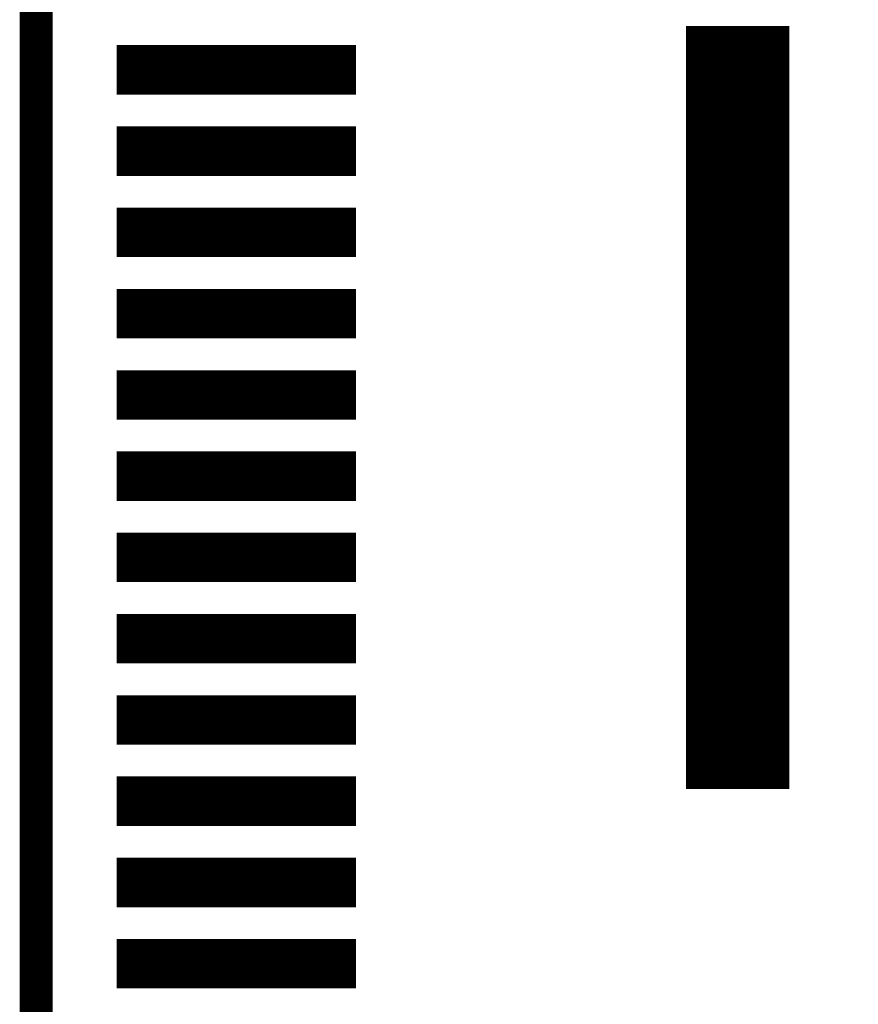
# Model space of a CAD drawing. Extents: x -28 to 78, y -35 to 66.
# Tile 29 of 31: x 48.08 to 53.24, y 42.5 to 48.56. Entities that reach past the tile are written whole.
import ezdxf

# ---------------------------------------------------------------- set-up
doc = ezdxf.new("R2010")
doc.units = 0
doc.layers.add('PG_SILKSCREEN_BOTTOM', color=5, linetype='CONTINUOUS')
doc.layers.add('PIN_BOTTOM', color=6, linetype='CONTINUOUS')

msp = doc.modelspace()

# ---------------------------------------------------------------- linework, layer by layer
at = {"layer": 'PG_SILKSCREEN_BOTTOM', "const_width": 0.2032}
msp.add_lwpolyline([(48.182017, 53.574), (48.182017, 12.426), (55.040017, 12.426), (56.818017, 14.204), (56.818017, 51.796), (55.040017, 53.574)], close=True, dxfattribs=at)
at = {"layer": 'PIN_BOTTOM', "const_width": 0.01}
for points in [[(52.187518, 43.8317), (52.187518, 48.520698), (52.812516, 48.520698), (52.812516, 43.8317)], [(48.682318, 48.107801), (48.682318, 48.402598), (50.145516, 48.402598), (50.145516, 48.107801)], [(48.682318, 47.607502), (48.682318, 47.902299), (50.145516, 47.902299), (50.145516, 47.607502)], [(48.682318, 47.107102), (48.682318, 47.401899), (50.145516, 47.401899), (50.145516, 47.107102)], [(48.682318, 46.606701), (48.682318, 46.901499), (50.145516, 46.901499), (50.145516, 46.606701)], [(48.682318, 46.106301), (48.682318, 46.401098), (50.145516, 46.401098), (50.145516, 46.106301)], [(48.682318, 45.605901), (48.682318, 45.900698), (50.145516, 45.900698), (50.145516, 45.605901)], [(48.682318, 45.105602), (48.682318, 45.400399), (50.145516, 45.400399), (50.145516, 45.105602)], [(48.682318, 44.605202), (48.682318, 44.899999), (50.145516, 44.899999), (50.145516, 44.605202)], [(48.682318, 44.104801), (48.682318, 44.399599), (50.145516, 44.399599), (50.145516, 44.104801)], [(48.682318, 43.604401), (48.682318, 43.899198), (50.145516, 43.899198), (50.145516, 43.604401)], [(48.682318, 43.104001), (48.682318, 43.398798), (50.145516, 43.398798), (50.145516, 43.104001)], [(48.682318, 42.603702), (48.682318, 42.898499), (50.145516, 42.898499), (50.145516, 42.603702)]]:
    msp.add_lwpolyline(points, close=True, dxfattribs=at)
for points in [[(52.187518, 48.519903), (52.812516, 48.519903)], [(52.187518, 48.509903), (52.812516, 48.509903)], [(52.187518, 48.499903), (52.812516, 48.499903)], [(52.187518, 48.489903), (52.812516, 48.489903)], [(52.187518, 48.479903), (52.812516, 48.479903)], [(52.187518, 48.469903), (52.812516, 48.469903)], [(52.187518, 48.459903), (52.812516, 48.459903)], [(52.187518, 48.449903), (52.812516, 48.449903)], [(48.682318, 48.399903), (50.145516, 48.399903)], [(48.682318, 48.389903), (50.145516, 48.389903)], [(52.187518, 48.439903), (52.812516, 48.439903)], [(52.187518, 48.429903), (52.812516, 48.429903)], [(52.187518, 48.419903), (52.812516, 48.419903)], [(52.187518, 48.409903), (52.812516, 48.409903)], [(52.187518, 48.399903), (52.812516, 48.399903)], [(52.187518, 48.389903), (52.812516, 48.389903)], [(48.682318, 48.379903), (50.145516, 48.379903)], [(48.682318, 48.369903), (50.145516, 48.369903)], [(48.682318, 48.359903), (50.145516, 48.359903)], [(48.682318, 48.349903), (50.145516, 48.349903)], [(48.682318, 48.339903), (50.145516, 48.339903)], [(48.682318, 48.329903), (50.145516, 48.329903)], [(52.187518, 48.379903), (52.812516, 48.379903)], [(52.187518, 48.369903), (52.812516, 48.369903)], [(52.187518, 48.359903), (52.812516, 48.359903)], [(52.187518, 48.349903), (52.812516, 48.349903)], [(52.187518, 48.339903), (52.812516, 48.339903)], [(52.187518, 48.329903), (52.812516, 48.329903)], [(48.682318, 48.319903), (50.145516, 48.319903)], [(48.682318, 48.309903), (50.145516, 48.309903)], [(48.682318, 48.299903), (50.145516, 48.299903)], [(48.682318, 48.289903), (50.145516, 48.289903)], [(48.682318, 48.279903), (50.145516, 48.279903)], [(48.682318, 48.269903), (50.145516, 48.269903)], [(52.187518, 48.319903), (52.812516, 48.319903)], [(52.187518, 48.309903), (52.812516, 48.309903)], [(52.187518, 48.299903), (52.812516, 48.299903)], [(52.187518, 48.289903), (52.812516, 48.289903)], [(52.187518, 48.279903), (52.812516, 48.279903)], [(52.187518, 48.269903), (52.812516, 48.269903)], [(48.682318, 48.259903), (50.145516, 48.259903)], [(48.682318, 48.249903), (50.145516, 48.249903)], [(48.682318, 48.239904), (50.145516, 48.239904)], [(48.682318, 48.229904), (50.145516, 48.229904)], [(48.682318, 48.219904), (50.145516, 48.219904)], [(48.682318, 48.209904), (50.145516, 48.209904)], [(52.187518, 48.259903), (52.812516, 48.259903)], [(52.187518, 48.249903), (52.812516, 48.249903)], [(52.187518, 48.239904), (52.812516, 48.239904)], [(52.187518, 48.229904), (52.812516, 48.229904)], [(52.187518, 48.219904), (52.812516, 48.219904)], [(52.187518, 48.209904), (52.812516, 48.209904)], [(48.682318, 48.199904), (50.145516, 48.199904)], [(48.682318, 48.189904), (50.145516, 48.189904)], [(48.682318, 48.179904), (50.145516, 48.179904)], [(48.682318, 48.169904), (50.145516, 48.169904)], [(48.682318, 48.159904), (50.145516, 48.159904)], [(48.682318, 48.149904), (50.145516, 48.149904)], [(48.682318, 48.139904), (50.145516, 48.139904)], [(52.187518, 48.199904), (52.812516, 48.199904)], [(52.187518, 48.189904), (52.812516, 48.189904)], [(52.187518, 48.179904), (52.812516, 48.179904)], [(52.187518, 48.169904), (52.812516, 48.169904)], [(52.187518, 48.159904), (52.812516, 48.159904)], [(52.187518, 48.149904), (52.812516, 48.149904)], [(52.187518, 48.139904), (52.812516, 48.139904)], [(48.682318, 48.129904), (50.145516, 48.129904)], [(48.682318, 48.119904), (50.145516, 48.119904)], [(48.682318, 48.109904), (50.145516, 48.109904)], [(52.187518, 48.129904), (52.812516, 48.129904)], [(52.187518, 48.119904), (52.812516, 48.119904)], [(52.187518, 48.109904), (52.812516, 48.109904)], [(52.187518, 48.099904), (52.812516, 48.099904)], [(52.187518, 48.089904), (52.812516, 48.089904)], [(52.187518, 48.079904), (52.812516, 48.079904)], [(52.187518, 48.069904), (52.812516, 48.069904)], [(52.187518, 48.059904), (52.812516, 48.059904)], [(52.187518, 48.049904), (52.812516, 48.049904)], [(52.187518, 48.039904), (52.812516, 48.039904)], [(52.187518, 48.029904), (52.812516, 48.029904)], [(52.187518, 48.019904), (52.812516, 48.019904)], [(52.187518, 48.009904), (52.812516, 48.009904)], [(52.187518, 47.999904), (52.812516, 47.999904)], [(52.187518, 47.989904), (52.812516, 47.989904)], [(52.187518, 47.979904), (52.812516, 47.979904)], [(52.187518, 47.969904), (52.812516, 47.969904)], [(52.187518, 47.959904), (52.812516, 47.959904)], [(48.682318, 47.899904), (50.145516, 47.899904)], [(52.187518, 47.949904), (52.812516, 47.949904)], [(52.187518, 47.939904), (52.812516, 47.939904)], [(52.187518, 47.929904), (52.812516, 47.929904)], [(52.187518, 47.919904), (52.812516, 47.919904)], [(52.187518, 47.909904), (52.812516, 47.909904)], [(52.187518, 47.899904), (52.812516, 47.899904)], [(48.682318, 47.889904), (50.145516, 47.889904)], [(48.682318, 47.879904), (50.145516, 47.879904)], [(48.682318, 47.869904), (50.145516, 47.869904)], [(48.682318, 47.859904), (50.145516, 47.859904)], [(48.682318, 47.849904), (50.145516, 47.849904)], [(48.682318, 47.839904), (50.145516, 47.839904)], [(52.187518, 47.889904), (52.812516, 47.889904)], [(52.187518, 47.879904), (52.812516, 47.879904)], [(52.187518, 47.869904), (52.812516, 47.869904)], [(52.187518, 47.859904), (52.812516, 47.859904)], [(52.187518, 47.849904), (52.812516, 47.849904)], [(52.187518, 47.839904), (52.812516, 47.839904)], [(48.682318, 47.829904), (50.145516, 47.829904)], [(48.682318, 47.819904), (50.145516, 47.819904)], [(48.682318, 47.809904), (50.145516, 47.809904)], [(48.682318, 47.799904), (50.145516, 47.799904)], [(48.682318, 47.789904), (50.145516, 47.789904)], [(48.682318, 47.779904), (50.145516, 47.779904)], [(52.187518, 47.829904), (52.812516, 47.829904)], [(52.187518, 47.819904), (52.812516, 47.819904)], [(52.187518, 47.809904), (52.812516, 47.809904)], [(52.187518, 47.799904), (52.812516, 47.799904)], [(52.187518, 47.789904), (52.812516, 47.789904)], [(52.187518, 47.779904), (52.812516, 47.779904)], [(48.682318, 47.769904), (50.145516, 47.769904)], [(48.682318, 47.759904), (50.145516, 47.759904)], [(48.682318, 47.749905), (50.145516, 47.749905)], [(48.682318, 47.739905), (50.145516, 47.739905)], [(48.682318, 47.729905), (50.145516, 47.729905)], [(48.682318, 47.719905), (50.145516, 47.719905)], [(52.187518, 47.769904), (52.812516, 47.769904)], [(52.187518, 47.759904), (52.812516, 47.759904)], [(52.187518, 47.749905), (52.812516, 47.749905)], [(52.187518, 47.739905), (52.812516, 47.739905)], [(52.187518, 47.729905), (52.812516, 47.729905)], [(52.187518, 47.719905), (52.812516, 47.719905)], [(48.682318, 47.709905), (50.145516, 47.709905)], [(48.682318, 47.699905), (50.145516, 47.699905)], [(48.682318, 47.689905), (50.145516, 47.689905)], [(48.682318, 47.679905), (50.145516, 47.679905)], [(48.682318, 47.669905), (50.145516, 47.669905)], [(48.682318, 47.659905), (50.145516, 47.659905)], [(52.187518, 47.709905), (52.812516, 47.709905)], [(52.187518, 47.699905), (52.812516, 47.699905)], [(52.187518, 47.689905), (52.812516, 47.689905)], [(52.187518, 47.679905), (52.812516, 47.679905)], [(52.187518, 47.669905), (52.812516, 47.669905)], [(52.187518, 47.659905), (52.812516, 47.659905)], [(48.682318, 47.649905), (50.145516, 47.649905)], [(48.682318, 47.639905), (50.145516, 47.639905)], [(48.682318, 47.629905), (50.145516, 47.629905)], [(48.682318, 47.619905), (50.145516, 47.619905)], [(48.682318, 47.609905), (50.145516, 47.609905)], [(52.187518, 47.649905), (52.812516, 47.649905)], [(52.187518, 47.639905), (52.812516, 47.639905)], [(52.187518, 47.629905), (52.812516, 47.629905)], [(52.187518, 47.619905), (52.812516, 47.619905)], [(52.187518, 47.609905), (52.812516, 47.609905)], [(52.187518, 47.599905), (52.812516, 47.599905)], [(52.187518, 47.589905), (52.812516, 47.589905)], [(52.187518, 47.579905), (52.812516, 47.579905)], [(52.187518, 47.569905), (52.812516, 47.569905)], [(52.187518, 47.559905), (52.812516, 47.559905)], [(52.187518, 47.549905), (52.812516, 47.549905)], [(52.187518, 47.539905), (52.812516, 47.539905)], [(52.187518, 47.529905), (52.812516, 47.529905)], [(52.187518, 47.519905), (52.812516, 47.519905)], [(52.187518, 47.509905), (52.812516, 47.509905)], [(52.187518, 47.499905), (52.812516, 47.499905)], [(52.187518, 47.489905), (52.812516, 47.489905)], [(52.187518, 47.479905), (52.812516, 47.479905)], [(52.187518, 47.469905), (52.812516, 47.469905)], [(52.187518, 47.459905), (52.812516, 47.459905)], [(52.187518, 47.449905), (52.812516, 47.449905)], [(52.187518, 47.439905), (52.812516, 47.439905)], [(52.187518, 47.429905), (52.812516, 47.429905)], [(52.187518, 47.419905), (52.812516, 47.419905)], [(48.682318, 47.399905), (50.145516, 47.399905)], [(48.682318, 47.389905), (50.145516, 47.389905)], [(48.682318, 47.379905), (50.145516, 47.379905)], [(48.682318, 47.369905), (50.145516, 47.369905)], [(48.682318, 47.359905), (50.145516, 47.359905)], [(52.187518, 47.409905), (52.812516, 47.409905)], [(52.187518, 47.399905), (52.812516, 47.399905)], [(52.187518, 47.389905), (52.812516, 47.389905)], [(52.187518, 47.379905), (52.812516, 47.379905)], [(52.187518, 47.369905), (52.812516, 47.369905)], [(52.187518, 47.359905), (52.812516, 47.359905)], [(48.682318, 47.349905), (50.145516, 47.349905)], [(48.682318, 47.339905), (50.145516, 47.339905)], [(48.682318, 47.329905), (50.145516, 47.329905)], [(48.682318, 47.319905), (50.145516, 47.319905)], [(48.682318, 47.309905), (50.145516, 47.309905)], [(48.682318, 47.299905), (50.145516, 47.299905)], [(52.187518, 47.349905), (52.812516, 47.349905)], [(52.187518, 47.339905), (52.812516, 47.339905)], [(52.187518, 47.329905), (52.812516, 47.329905)], [(52.187518, 47.319905), (52.812516, 47.319905)], [(52.187518, 47.309905), (52.812516, 47.309905)], [(52.187518, 47.299905), (52.812516, 47.299905)], [(48.682318, 47.289905), (50.145516, 47.289905)], [(48.682318, 47.279905), (50.145516, 47.279905)], [(48.682318, 47.269905), (50.145516, 47.269905)], [(48.682318, 47.259905), (50.145516, 47.259905)], [(48.682318, 47.249905), (50.145516, 47.249905)], [(48.682318, 47.239906), (50.145516, 47.239906)], [(52.187518, 47.289905), (52.812516, 47.289905)], [(52.187518, 47.279905), (52.812516, 47.279905)], [(52.187518, 47.269905), (52.812516, 47.269905)], [(52.187518, 47.259905), (52.812516, 47.259905)], [(52.187518, 47.249905), (52.812516, 47.249905)], [(52.187518, 47.239906), (52.812516, 47.239906)], [(48.682318, 47.229906), (50.145516, 47.229906)], [(48.682318, 47.219906), (50.145516, 47.219906)], [(48.682318, 47.209906), (50.145516, 47.209906)], [(48.682318, 47.199906), (50.145516, 47.199906)], [(48.682318, 47.189906), (50.145516, 47.189906)], [(48.682318, 47.179906), (50.145516, 47.179906)], [(48.682318, 47.169906), (50.145516, 47.169906)], [(52.187518, 47.229906), (52.812516, 47.229906)], [(52.187518, 47.219906), (52.812516, 47.219906)], [(52.187518, 47.209906), (52.812516, 47.209906)], [(52.187518, 47.199906), (52.812516, 47.199906)], [(52.187518, 47.189906), (52.812516, 47.189906)], [(52.187518, 47.179906), (52.812516, 47.179906)], [(52.187518, 47.169906), (52.812516, 47.169906)], [(48.682318, 47.159906), (50.145516, 47.159906)], [(48.682318, 47.149906), (50.145516, 47.149906)], [(48.682318, 47.139906), (50.145516, 47.139906)], [(48.682318, 47.129906), (50.145516, 47.129906)], [(48.682318, 47.119906), (50.145516, 47.119906)], [(48.682318, 47.109906), (50.145516, 47.109906)], [(52.187518, 47.159906), (52.812516, 47.159906)], [(52.187518, 47.149906), (52.812516, 47.149906)], [(52.187518, 47.139906), (52.812516, 47.139906)], [(52.187518, 47.129906), (52.812516, 47.129906)], [(52.187518, 47.119906), (52.812516, 47.119906)], [(52.187518, 47.109906), (52.812516, 47.109906)], [(52.187518, 47.099906), (52.812516, 47.099906)], [(52.187518, 47.089906), (52.812516, 47.089906)], [(52.187518, 47.079906), (52.812516, 47.079906)], [(52.187518, 47.069906), (52.812516, 47.069906)], [(52.187518, 47.059906), (52.812516, 47.059906)], [(52.187518, 47.049906), (52.812516, 47.049906)], [(52.187518, 47.039906), (52.812516, 47.039906)], [(52.187518, 47.029906), (52.812516, 47.029906)], [(52.187518, 47.019906), (52.812516, 47.019906)], [(52.187518, 47.009906), (52.812516, 47.009906)], [(52.187518, 46.999906), (52.812516, 46.999906)], [(52.187518, 46.989906), (52.812516, 46.989906)], [(52.187518, 46.979906), (52.812516, 46.979906)], [(52.187518, 46.969906), (52.812516, 46.969906)], [(52.187518, 46.959906), (52.812516, 46.959906)], [(52.187518, 46.949906), (52.812516, 46.949906)], [(52.187518, 46.939906), (52.812516, 46.939906)], [(52.187518, 46.929906), (52.812516, 46.929906)], [(48.682318, 46.899906), (50.145516, 46.899906)], [(48.682318, 46.889906), (50.145516, 46.889906)], [(48.682318, 46.879906), (50.145516, 46.879906)], [(48.682318, 46.869906), (50.145516, 46.869906)], [(52.187518, 46.919906), (52.812516, 46.919906)], [(52.187518, 46.909906), (52.812516, 46.909906)], [(52.187518, 46.899906), (52.812516, 46.899906)], [(52.187518, 46.889906), (52.812516, 46.889906)], [(52.187518, 46.879906), (52.812516, 46.879906)], [(52.187518, 46.869906), (52.812516, 46.869906)], [(48.682318, 46.859906), (50.145516, 46.859906)], [(48.682318, 46.849906), (50.145516, 46.849906)], [(48.682318, 46.839906), (50.145516, 46.839906)], [(48.682318, 46.829906), (50.145516, 46.829906)], [(48.682318, 46.819906), (50.145516, 46.819906)], [(48.682318, 46.809906), (50.145516, 46.809906)], [(52.187518, 46.859906), (52.812516, 46.859906)], [(52.187518, 46.849906), (52.812516, 46.849906)], [(52.187518, 46.839906), (52.812516, 46.839906)], [(52.187518, 46.829906), (52.812516, 46.829906)], [(52.187518, 46.819906), (52.812516, 46.819906)], [(52.187518, 46.809906), (52.812516, 46.809906)], [(48.682318, 46.799906), (50.145516, 46.799906)], [(48.682318, 46.789906), (50.145516, 46.789906)], [(48.682318, 46.779906), (50.145516, 46.779906)], [(48.682318, 46.769906), (50.145516, 46.769906)], [(48.682318, 46.759906), (50.145516, 46.759906)], [(48.682318, 46.749906), (50.145516, 46.749906)], [(52.187518, 46.799906), (52.812516, 46.799906)], [(52.187518, 46.789906), (52.812516, 46.789906)], [(52.187518, 46.779906), (52.812516, 46.779906)], [(52.187518, 46.769906), (52.812516, 46.769906)], [(52.187518, 46.759906), (52.812516, 46.759906)], [(52.187518, 46.749906), (52.812516, 46.749906)], [(48.682318, 46.739907), (50.145516, 46.739907)], [(48.682318, 46.729907), (50.145516, 46.729907)], [(48.682318, 46.719907), (50.145516, 46.719907)], [(48.682318, 46.709907), (50.145516, 46.709907)], [(48.682318, 46.699907), (50.145516, 46.699907)], [(48.682318, 46.689907), (50.145516, 46.689907)], [(52.187518, 46.739907), (52.812516, 46.739907)], [(52.187518, 46.729907), (52.812516, 46.729907)], [(52.187518, 46.719907), (52.812516, 46.719907)], [(52.187518, 46.709907), (52.812516, 46.709907)], [(52.187518, 46.699907), (52.812516, 46.699907)], [(52.187518, 46.689907), (52.812516, 46.689907)], [(48.682318, 46.679907), (50.145516, 46.679907)], [(48.682318, 46.669907), (50.145516, 46.669907)], [(48.682318, 46.659907), (50.145516, 46.659907)], [(48.682318, 46.649907), (50.145516, 46.649907)], [(48.682318, 46.639907), (50.145516, 46.639907)], [(48.682318, 46.629907), (50.145516, 46.629907)], [(52.187518, 46.679907), (52.812516, 46.679907)], [(52.187518, 46.669907), (52.812516, 46.669907)], [(52.187518, 46.659907), (52.812516, 46.659907)], [(52.187518, 46.649907), (52.812516, 46.649907)], [(52.187518, 46.639907), (52.812516, 46.639907)], [(52.187518, 46.629907), (52.812516, 46.629907)], [(48.682318, 46.619907), (50.145516, 46.619907)], [(48.682318, 46.609907), (50.145516, 46.609907)], [(52.187518, 46.619907), (52.812516, 46.619907)], [(52.187518, 46.609907), (52.812516, 46.609907)], [(52.187518, 46.599907), (52.812516, 46.599907)], [(52.187518, 46.589907), (52.812516, 46.589907)], [(52.187518, 46.579907), (52.812516, 46.579907)], [(52.187518, 46.569907), (52.812516, 46.569907)], [(52.187518, 46.559907), (52.812516, 46.559907)], [(52.187518, 46.549907), (52.812516, 46.549907)], [(52.187518, 46.539907), (52.812516, 46.539907)], [(52.187518, 46.529907), (52.812516, 46.529907)], [(52.187518, 46.519907), (52.812516, 46.519907)], [(52.187518, 46.509907), (52.812516, 46.509907)], [(52.187518, 46.499907), (52.812516, 46.499907)], [(52.187518, 46.489907), (52.812516, 46.489907)], [(52.187518, 46.479907), (52.812516, 46.479907)], [(52.187518, 46.469907), (52.812516, 46.469907)], [(52.187518, 46.459907), (52.812516, 46.459907)], [(52.187518, 46.449907), (52.812516, 46.449907)], [(48.682318, 46.399907), (50.145516, 46.399907)], [(48.682318, 46.389907), (50.145516, 46.389907)], [(52.187518, 46.439907), (52.812516, 46.439907)], [(52.187518, 46.429907), (52.812516, 46.429907)], [(52.187518, 46.419907), (52.812516, 46.419907)], [(52.187518, 46.409907), (52.812516, 46.409907)], [(52.187518, 46.399907), (52.812516, 46.399907)], [(52.187518, 46.389907), (52.812516, 46.389907)], [(48.682318, 46.379907), (50.145516, 46.379907)], [(48.682318, 46.369907), (50.145516, 46.369907)], [(48.682318, 46.359907), (50.145516, 46.359907)], [(48.682318, 46.349907), (50.145516, 46.349907)], [(48.682318, 46.339907), (50.145516, 46.339907)], [(48.682318, 46.329907), (50.145516, 46.329907)], [(52.187518, 46.379907), (52.812516, 46.379907)], [(52.187518, 46.369907), (52.812516, 46.369907)], [(52.187518, 46.359907), (52.812516, 46.359907)], [(52.187518, 46.349907), (52.812516, 46.349907)], [(52.187518, 46.339907), (52.812516, 46.339907)], [(52.187518, 46.329907), (52.812516, 46.329907)], [(48.682318, 46.319907), (50.145516, 46.319907)], [(48.682318, 46.309907), (50.145516, 46.309907)], [(48.682318, 46.299907), (50.145516, 46.299907)], [(48.682318, 46.289907), (50.145516, 46.289907)], [(48.682318, 46.279907), (50.145516, 46.279907)], [(48.682318, 46.269907), (50.145516, 46.269907)], [(48.682318, 46.259907), (50.145516, 46.259907)], [(52.187518, 46.319907), (52.812516, 46.319907)], [(52.187518, 46.309907), (52.812516, 46.309907)], [(52.187518, 46.299907), (52.812516, 46.299907)], [(52.187518, 46.289907), (52.812516, 46.289907)], [(52.187518, 46.279907), (52.812516, 46.279907)], [(52.187518, 46.269907), (52.812516, 46.269907)], [(52.187518, 46.259907), (52.812516, 46.259907)], [(48.682318, 46.249907), (50.145516, 46.249907)], [(48.682318, 46.239908), (50.145516, 46.239908)], [(48.682318, 46.229908), (50.145516, 46.229908)], [(48.682318, 46.219908), (50.145516, 46.219908)], [(48.682318, 46.209908), (50.145516, 46.209908)], [(48.682318, 46.199908), (50.145516, 46.199908)], [(52.187518, 46.249907), (52.812516, 46.249907)], [(52.187518, 46.239908), (52.812516, 46.239908)], [(52.187518, 46.229908), (52.812516, 46.229908)], [(52.187518, 46.219908), (52.812516, 46.219908)], [(52.187518, 46.209908), (52.812516, 46.209908)], [(52.187518, 46.199908), (52.812516, 46.199908)], [(48.682318, 46.189908), (50.145516, 46.189908)], [(48.682318, 46.179908), (50.145516, 46.179908)], [(48.682318, 46.169908), (50.145516, 46.169908)], [(48.682318, 46.159908), (50.145516, 46.159908)], [(48.682318, 46.149908), (50.145516, 46.149908)], [(48.682318, 46.139908), (50.145516, 46.139908)], [(52.187518, 46.189908), (52.812516, 46.189908)], [(52.187518, 46.179908), (52.812516, 46.179908)], [(52.187518, 46.169908), (52.812516, 46.169908)], [(52.187518, 46.159908), (52.812516, 46.159908)], [(52.187518, 46.149908), (52.812516, 46.149908)], [(52.187518, 46.139908), (52.812516, 46.139908)], [(48.682318, 46.129908), (50.145516, 46.129908)], [(48.682318, 46.119908), (50.145516, 46.119908)], [(48.682318, 46.109908), (50.145516, 46.109908)], [(52.187518, 46.129908), (52.812516, 46.129908)], [(52.187518, 46.119908), (52.812516, 46.119908)], [(52.187518, 46.109908), (52.812516, 46.109908)], [(52.187518, 46.099908), (52.812516, 46.099908)], [(52.187518, 46.089908), (52.812516, 46.089908)], [(52.187518, 46.079908), (52.812516, 46.079908)], [(52.187518, 46.069908), (52.812516, 46.069908)], [(52.187518, 46.059908), (52.812516, 46.059908)], [(52.187518, 46.049908), (52.812516, 46.049908)], [(52.187518, 46.039908), (52.812516, 46.039908)], [(52.187518, 46.029908), (52.812516, 46.029908)], [(52.187518, 46.019908), (52.812516, 46.019908)], [(52.187518, 46.009908), (52.812516, 46.009908)], [(52.187518, 45.999908), (52.812516, 45.999908)], [(52.187518, 45.989908), (52.812516, 45.989908)], [(52.187518, 45.979908), (52.812516, 45.979908)], [(52.187518, 45.969908), (52.812516, 45.969908)], [(52.187518, 45.959908), (52.812516, 45.959908)], [(48.682318, 45.899908), (50.145516, 45.899908)], [(52.187518, 45.949908), (52.812516, 45.949908)], [(52.187518, 45.939908), (52.812516, 45.939908)], [(52.187518, 45.929908), (52.812516, 45.929908)], [(52.187518, 45.919908), (52.812516, 45.919908)], [(52.187518, 45.909908), (52.812516, 45.909908)], [(52.187518, 45.899908), (52.812516, 45.899908)], [(48.682318, 45.889908), (50.145516, 45.889908)], [(48.682318, 45.879908), (50.145516, 45.879908)], [(48.682318, 45.869908), (50.145516, 45.869908)], [(48.682318, 45.859908), (50.145516, 45.859908)], [(48.682318, 45.849908), (50.145516, 45.849908)], [(48.682318, 45.839908), (50.145516, 45.839908)], [(52.187518, 45.889908), (52.812516, 45.889908)], [(52.187518, 45.879908), (52.812516, 45.879908)], [(52.187518, 45.869908), (52.812516, 45.869908)], [(52.187518, 45.859908), (52.812516, 45.859908)], [(52.187518, 45.849908), (52.812516, 45.849908)], [(52.187518, 45.839908), (52.812516, 45.839908)], [(48.682318, 45.829908), (50.145516, 45.829908)], [(48.682318, 45.819908), (50.145516, 45.819908)], [(48.682318, 45.809908), (50.145516, 45.809908)], [(48.682318, 45.799908), (50.145516, 45.799908)], [(48.682318, 45.789908), (50.145516, 45.789908)], [(48.682318, 45.779908), (50.145516, 45.779908)], [(52.187518, 45.829908), (52.812516, 45.829908)], [(52.187518, 45.819908), (52.812516, 45.819908)], [(52.187518, 45.809908), (52.812516, 45.809908)], [(52.187518, 45.799908), (52.812516, 45.799908)], [(52.187518, 45.789908), (52.812516, 45.789908)], [(52.187518, 45.779908), (52.812516, 45.779908)], [(48.682318, 45.769908), (50.145516, 45.769908)], [(48.682318, 45.759908), (50.145516, 45.759908)], [(48.682318, 45.749908), (50.145516, 45.749908)], [(48.682318, 45.739909), (50.145516, 45.739909)], [(48.682318, 45.729909), (50.145516, 45.729909)], [(48.682318, 45.719909), (50.145516, 45.719909)], [(52.187518, 45.769908), (52.812516, 45.769908)], [(52.187518, 45.759908), (52.812516, 45.759908)], [(52.187518, 45.749908), (52.812516, 45.749908)], [(52.187518, 45.739909), (52.812516, 45.739909)], [(52.187518, 45.729909), (52.812516, 45.729909)], [(52.187518, 45.719909), (52.812516, 45.719909)], [(48.682318, 45.709909), (50.145516, 45.709909)], [(48.682318, 45.699909), (50.145516, 45.699909)], [(48.682318, 45.689909), (50.145516, 45.689909)], [(48.682318, 45.679909), (50.145516, 45.679909)], [(48.682318, 45.669909), (50.145516, 45.669909)], [(48.682318, 45.659909), (50.145516, 45.659909)], [(52.187518, 45.709909), (52.812516, 45.709909)], [(52.187518, 45.699909), (52.812516, 45.699909)], [(52.187518, 45.689909), (52.812516, 45.689909)], [(52.187518, 45.679909), (52.812516, 45.679909)], [(52.187518, 45.669909), (52.812516, 45.669909)], [(52.187518, 45.659909), (52.812516, 45.659909)], [(48.682318, 45.649909), (50.145516, 45.649909)], [(48.682318, 45.639909), (50.145516, 45.639909)], [(48.682318, 45.629909), (50.145516, 45.629909)], [(48.682318, 45.619909), (50.145516, 45.619909)], [(48.682318, 45.609909), (50.145516, 45.609909)], [(52.187518, 45.649909), (52.812516, 45.649909)], [(52.187518, 45.639909), (52.812516, 45.639909)], [(52.187518, 45.629909), (52.812516, 45.629909)], [(52.187518, 45.619909), (52.812516, 45.619909)], [(52.187518, 45.609909), (52.812516, 45.609909)], [(52.187518, 45.599909), (52.812516, 45.599909)], [(52.187518, 45.589909), (52.812516, 45.589909)], [(52.187518, 45.579909), (52.812516, 45.579909)], [(52.187518, 45.569909), (52.812516, 45.569909)], [(52.187518, 45.559909), (52.812516, 45.559909)], [(52.187518, 45.549909), (52.812516, 45.549909)], [(52.187518, 45.539909), (52.812516, 45.539909)], [(52.187518, 45.529909), (52.812516, 45.529909)], [(52.187518, 45.519909), (52.812516, 45.519909)], [(52.187518, 45.509909), (52.812516, 45.509909)], [(52.187518, 45.499909), (52.812516, 45.499909)], [(52.187518, 45.489909), (52.812516, 45.489909)], [(52.187518, 45.479909), (52.812516, 45.479909)], [(52.187518, 45.469909), (52.812516, 45.469909)], [(52.187518, 45.459909), (52.812516, 45.459909)], [(52.187518, 45.449909), (52.812516, 45.449909)], [(52.187518, 45.439909), (52.812516, 45.439909)], [(52.187518, 45.429909), (52.812516, 45.429909)], [(52.187518, 45.419909), (52.812516, 45.419909)], [(48.682318, 45.399909), (50.145516, 45.399909)], [(48.682318, 45.389909), (50.145516, 45.389909)], [(48.682318, 45.379909), (50.145516, 45.379909)], [(48.682318, 45.369909), (50.145516, 45.369909)], [(48.682318, 45.359909), (50.145516, 45.359909)], [(52.187518, 45.409909), (52.812516, 45.409909)], [(52.187518, 45.399909), (52.812516, 45.399909)], [(52.187518, 45.389909), (52.812516, 45.389909)], [(52.187518, 45.379909), (52.812516, 45.379909)], [(52.187518, 45.369909), (52.812516, 45.369909)], [(52.187518, 45.359909), (52.812516, 45.359909)], [(48.682318, 45.349909), (50.145516, 45.349909)], [(48.682318, 45.339909), (50.145516, 45.339909)], [(48.682318, 45.329909), (50.145516, 45.329909)], [(48.682318, 45.319909), (50.145516, 45.319909)], [(48.682318, 45.309909), (50.145516, 45.309909)], [(48.682318, 45.299909), (50.145516, 45.299909)], [(48.682318, 45.289909), (50.145516, 45.289909)], [(52.187518, 45.349909), (52.812516, 45.349909)], [(52.187518, 45.339909), (52.812516, 45.339909)], [(52.187518, 45.329909), (52.812516, 45.329909)], [(52.187518, 45.319909), (52.812516, 45.319909)], [(52.187518, 45.309909), (52.812516, 45.309909)], [(52.187518, 45.299909), (52.812516, 45.299909)], [(52.187518, 45.289909), (52.812516, 45.289909)], [(48.682318, 45.279909), (50.145516, 45.279909)], [(48.682318, 45.269909), (50.145516, 45.269909)], [(48.682318, 45.259909), (50.145516, 45.259909)], [(48.682318, 45.24991), (50.145516, 45.24991)], [(48.682318, 45.23991), (50.145516, 45.23991)], [(48.682318, 45.22991), (50.145516, 45.22991)], [(52.187518, 45.279909), (52.812516, 45.279909)], [(52.187518, 45.269909), (52.812516, 45.269909)], [(52.187518, 45.259909), (52.812516, 45.259909)], [(52.187518, 45.24991), (52.812516, 45.24991)], [(52.187518, 45.23991), (52.812516, 45.23991)], [(52.187518, 45.22991), (52.812516, 45.22991)], [(48.682318, 45.21991), (50.145516, 45.21991)], [(48.682318, 45.20991), (50.145516, 45.20991)], [(48.682318, 45.19991), (50.145516, 45.19991)], [(48.682318, 45.18991), (50.145516, 45.18991)], [(48.682318, 45.17991), (50.145516, 45.17991)], [(48.682318, 45.16991), (50.145516, 45.16991)], [(52.187518, 45.21991), (52.812516, 45.21991)], [(52.187518, 45.20991), (52.812516, 45.20991)], [(52.187518, 45.19991), (52.812516, 45.19991)], [(52.187518, 45.18991), (52.812516, 45.18991)], [(52.187518, 45.17991), (52.812516, 45.17991)], [(52.187518, 45.16991), (52.812516, 45.16991)], [(48.682318, 45.15991), (50.145516, 45.15991)], [(48.682318, 45.14991), (50.145516, 45.14991)], [(48.682318, 45.13991), (50.145516, 45.13991)], [(48.682318, 45.12991), (50.145516, 45.12991)], [(48.682318, 45.11991), (50.145516, 45.11991)], [(48.682318, 45.10991), (50.145516, 45.10991)], [(52.187518, 45.15991), (52.812516, 45.15991)], [(52.187518, 45.14991), (52.812516, 45.14991)], [(52.187518, 45.13991), (52.812516, 45.13991)], [(52.187518, 45.12991), (52.812516, 45.12991)], [(52.187518, 45.11991), (52.812516, 45.11991)], [(52.187518, 45.10991), (52.812516, 45.10991)], [(52.187518, 45.09991), (52.812516, 45.09991)], [(52.187518, 45.08991), (52.812516, 45.08991)], [(52.187518, 45.07991), (52.812516, 45.07991)], [(52.187518, 45.06991), (52.812516, 45.06991)], [(52.187518, 45.05991), (52.812516, 45.05991)], [(52.187518, 45.04991), (52.812516, 45.04991)], [(52.187518, 45.03991), (52.812516, 45.03991)], [(52.187518, 45.02991), (52.812516, 45.02991)], [(52.187518, 45.01991), (52.812516, 45.01991)], [(52.187518, 45.00991), (52.812516, 45.00991)], [(52.187518, 44.99991), (52.812516, 44.99991)], [(52.187518, 44.98991), (52.812516, 44.98991)], [(52.187518, 44.97991), (52.812516, 44.97991)], [(52.187518, 44.96991), (52.812516, 44.96991)], [(52.187518, 44.95991), (52.812516, 44.95991)], [(52.187518, 44.94991), (52.812516, 44.94991)], [(52.187518, 44.93991), (52.812516, 44.93991)], [(52.187518, 44.92991), (52.812516, 44.92991)], [(48.682318, 44.89991), (50.145516, 44.89991)], [(48.682318, 44.88991), (50.145516, 44.88991)], [(48.682318, 44.87991), (50.145516, 44.87991)], [(48.682318, 44.86991), (50.145516, 44.86991)], [(52.187518, 44.91991), (52.812516, 44.91991)], [(52.187518, 44.90991), (52.812516, 44.90991)], [(52.187518, 44.89991), (52.812516, 44.89991)], [(52.187518, 44.88991), (52.812516, 44.88991)], [(52.187518, 44.87991), (52.812516, 44.87991)], [(52.187518, 44.86991), (52.812516, 44.86991)], [(48.682318, 44.85991), (50.145516, 44.85991)], [(48.682318, 44.84991), (50.145516, 44.84991)], [(48.682318, 44.83991), (50.145516, 44.83991)], [(48.682318, 44.82991), (50.145516, 44.82991)], [(48.682318, 44.81991), (50.145516, 44.81991)], [(48.682318, 44.80991), (50.145516, 44.80991)], [(52.187518, 44.85991), (52.812516, 44.85991)], [(52.187518, 44.84991), (52.812516, 44.84991)], [(52.187518, 44.83991), (52.812516, 44.83991)], [(52.187518, 44.82991), (52.812516, 44.82991)], [(52.187518, 44.81991), (52.812516, 44.81991)], [(52.187518, 44.80991), (52.812516, 44.80991)], [(48.682318, 44.79991), (50.145516, 44.79991)], [(48.682318, 44.78991), (50.145516, 44.78991)], [(48.682318, 44.77991), (50.145516, 44.77991)], [(48.682318, 44.76991), (50.145516, 44.76991)], [(48.682318, 44.75991), (50.145516, 44.75991)], [(48.682318, 44.74991), (50.145516, 44.74991)], [(52.187518, 44.79991), (52.812516, 44.79991)], [(52.187518, 44.78991), (52.812516, 44.78991)], [(52.187518, 44.77991), (52.812516, 44.77991)], [(52.187518, 44.76991), (52.812516, 44.76991)], [(52.187518, 44.75991), (52.812516, 44.75991)], [(52.187518, 44.74991), (52.812516, 44.74991)], [(48.682318, 44.739911), (50.145516, 44.739911)], [(48.682318, 44.729911), (50.145516, 44.729911)], [(48.682318, 44.719911), (50.145516, 44.719911)], [(48.682318, 44.709911), (50.145516, 44.709911)], [(48.682318, 44.699911), (50.145516, 44.699911)], [(48.682318, 44.689911), (50.145516, 44.689911)], [(52.187518, 44.739911), (52.812516, 44.739911)], [(52.187518, 44.729911), (52.812516, 44.729911)], [(52.187518, 44.719911), (52.812516, 44.719911)], [(52.187518, 44.709911), (52.812516, 44.709911)], [(52.187518, 44.699911), (52.812516, 44.699911)], [(52.187518, 44.689911), (52.812516, 44.689911)], [(48.682318, 44.679911), (50.145516, 44.679911)], [(48.682318, 44.669911), (50.145516, 44.669911)], [(48.682318, 44.659911), (50.145516, 44.659911)], [(48.682318, 44.649911), (50.145516, 44.649911)], [(48.682318, 44.639911), (50.145516, 44.639911)], [(48.682318, 44.629911), (50.145516, 44.629911)], [(52.187518, 44.679911), (52.812516, 44.679911)], [(52.187518, 44.669911), (52.812516, 44.669911)], [(52.187518, 44.659911), (52.812516, 44.659911)], [(52.187518, 44.649911), (52.812516, 44.649911)], [(52.187518, 44.639911), (52.812516, 44.639911)], [(52.187518, 44.629911), (52.812516, 44.629911)], [(48.682318, 44.619911), (50.145516, 44.619911)], [(48.682318, 44.609911), (50.145516, 44.609911)], [(52.187518, 44.619911), (52.812516, 44.619911)], [(52.187518, 44.609911), (52.812516, 44.609911)], [(52.187518, 44.599911), (52.812516, 44.599911)], [(52.187518, 44.589911), (52.812516, 44.589911)], [(52.187518, 44.579911), (52.812516, 44.579911)], [(52.187518, 44.569911), (52.812516, 44.569911)], [(52.187518, 44.559911), (52.812516, 44.559911)], [(52.187518, 44.549911), (52.812516, 44.549911)], [(52.187518, 44.539911), (52.812516, 44.539911)], [(52.187518, 44.529911), (52.812516, 44.529911)], [(52.187518, 44.519911), (52.812516, 44.519911)], [(52.187518, 44.509911), (52.812516, 44.509911)], [(52.187518, 44.499911), (52.812516, 44.499911)], [(52.187518, 44.489911), (52.812516, 44.489911)], [(52.187518, 44.479911), (52.812516, 44.479911)], [(52.187518, 44.469911), (52.812516, 44.469911)], [(52.187518, 44.459911), (52.812516, 44.459911)], [(52.187518, 44.449911), (52.812516, 44.449911)], [(48.682318, 44.389911), (50.145516, 44.389911)], [(52.187518, 44.439911), (52.812516, 44.439911)], [(52.187518, 44.429911), (52.812516, 44.429911)], [(52.187518, 44.419911), (52.812516, 44.419911)], [(52.187518, 44.409911), (52.812516, 44.409911)], [(52.187518, 44.399911), (52.812516, 44.399911)], [(52.187518, 44.389911), (52.812516, 44.389911)], [(48.682318, 44.379911), (50.145516, 44.379911)], [(48.682318, 44.369911), (50.145516, 44.369911)], [(48.682318, 44.359911), (50.145516, 44.359911)], [(48.682318, 44.349911), (50.145516, 44.349911)], [(48.682318, 44.339911), (50.145516, 44.339911)], [(48.682318, 44.329911), (50.145516, 44.329911)], [(48.682318, 44.319911), (50.145516, 44.319911)], [(52.187518, 44.379911), (52.812516, 44.379911)], [(52.187518, 44.369911), (52.812516, 44.369911)], [(52.187518, 44.359911), (52.812516, 44.359911)], [(52.187518, 44.349911), (52.812516, 44.349911)], [(52.187518, 44.339911), (52.812516, 44.339911)], [(52.187518, 44.329911), (52.812516, 44.329911)], [(52.187518, 44.319911), (52.812516, 44.319911)], [(48.682318, 44.309911), (50.145516, 44.309911)], [(48.682318, 44.299911), (50.145516, 44.299911)], [(48.682318, 44.289911), (50.145516, 44.289911)], [(48.682318, 44.279911), (50.145516, 44.279911)], [(48.682318, 44.269911), (50.145516, 44.269911)], [(48.682318, 44.259911), (50.145516, 44.259911)], [(52.187518, 44.309911), (52.812516, 44.309911)], [(52.187518, 44.299911), (52.812516, 44.299911)], [(52.187518, 44.289911), (52.812516, 44.289911)], [(52.187518, 44.279911), (52.812516, 44.279911)], [(52.187518, 44.269911), (52.812516, 44.269911)], [(52.187518, 44.259911), (52.812516, 44.259911)], [(48.682318, 44.249911), (50.145516, 44.249911)], [(48.682318, 44.239912), (50.145516, 44.239912)], [(48.682318, 44.229912), (50.145516, 44.229912)], [(48.682318, 44.219912), (50.145516, 44.219912)], [(48.682318, 44.209912), (50.145516, 44.209912)], [(48.682318, 44.199912), (50.145516, 44.199912)], [(52.187518, 44.249911), (52.812516, 44.249911)], [(52.187518, 44.239912), (52.812516, 44.239912)], [(52.187518, 44.229912), (52.812516, 44.229912)], [(52.187518, 44.219912), (52.812516, 44.219912)], [(52.187518, 44.209912), (52.812516, 44.209912)], [(52.187518, 44.199912), (52.812516, 44.199912)], [(48.682318, 44.189912), (50.145516, 44.189912)], [(48.682318, 44.179912), (50.145516, 44.179912)], [(48.682318, 44.169912), (50.145516, 44.169912)], [(48.682318, 44.159912), (50.145516, 44.159912)], [(48.682318, 44.149912), (50.145516, 44.149912)], [(48.682318, 44.139912), (50.145516, 44.139912)], [(52.187518, 44.189912), (52.812516, 44.189912)], [(52.187518, 44.179912), (52.812516, 44.179912)], [(52.187518, 44.169912), (52.812516, 44.169912)], [(52.187518, 44.159912), (52.812516, 44.159912)], [(52.187518, 44.149912), (52.812516, 44.149912)], [(52.187518, 44.139912), (52.812516, 44.139912)], [(48.682318, 44.129912), (50.145516, 44.129912)], [(48.682318, 44.119912), (50.145516, 44.119912)], [(48.682318, 44.109912), (50.145516, 44.109912)], [(52.187518, 44.129912), (52.812516, 44.129912)], [(52.187518, 44.119912), (52.812516, 44.119912)], [(52.187518, 44.109912), (52.812516, 44.109912)], [(52.187518, 44.099912), (52.812516, 44.099912)], [(52.187518, 44.089912), (52.812516, 44.089912)], [(52.187518, 44.079912), (52.812516, 44.079912)], [(52.187518, 44.069912), (52.812516, 44.069912)], [(52.187518, 44.059912), (52.812516, 44.059912)], [(52.187518, 44.049912), (52.812516, 44.049912)], [(52.187518, 44.039912), (52.812516, 44.039912)], [(52.187518, 44.029912), (52.812516, 44.029912)], [(52.187518, 44.019912), (52.812516, 44.019912)], [(52.187518, 44.009912), (52.812516, 44.009912)], [(52.187518, 43.999912), (52.812516, 43.999912)], [(52.187518, 43.989912), (52.812516, 43.989912)], [(52.187518, 43.979912), (52.812516, 43.979912)], [(52.187518, 43.969912), (52.812516, 43.969912)], [(52.187518, 43.959912), (52.812516, 43.959912)], [(52.187518, 43.949912), (52.812516, 43.949912)], [(52.187518, 43.939912), (52.812516, 43.939912)], [(52.187518, 43.929912), (52.812516, 43.929912)], [(52.187518, 43.919912), (52.812516, 43.919912)], [(52.187518, 43.909912), (52.812516, 43.909912)], [(52.187518, 43.899912), (52.812516, 43.899912)], [(48.682318, 43.889912), (50.145516, 43.889912)], [(48.682318, 43.879912), (50.145516, 43.879912)], [(48.682318, 43.869912), (50.145516, 43.869912)], [(48.682318, 43.859912), (50.145516, 43.859912)], [(48.682318, 43.849912), (50.145516, 43.849912)], [(48.682318, 43.839912), (50.145516, 43.839912)], [(52.187518, 43.889912), (52.812516, 43.889912)], [(52.187518, 43.879912), (52.812516, 43.879912)], [(52.187518, 43.869912), (52.812516, 43.869912)], [(52.187518, 43.859912), (52.812516, 43.859912)], [(52.187518, 43.849912), (52.812516, 43.849912)], [(52.187518, 43.839912), (52.812516, 43.839912)], [(48.682318, 43.829912), (50.145516, 43.829912)], [(48.682318, 43.819912), (50.145516, 43.819912)], [(48.682318, 43.809912), (50.145516, 43.809912)], [(48.682318, 43.799912), (50.145516, 43.799912)], [(48.682318, 43.789912), (50.145516, 43.789912)], [(48.682318, 43.779912), (50.145516, 43.779912)], [(48.682318, 43.769912), (50.145516, 43.769912)], [(48.682318, 43.759912), (50.145516, 43.759912)], [(48.682318, 43.749913), (50.145516, 43.749913)], [(48.682318, 43.739913), (50.145516, 43.739913)], [(48.682318, 43.729913), (50.145516, 43.729913)], [(48.682318, 43.719913), (50.145516, 43.719913)], [(48.682318, 43.709913), (50.145516, 43.709913)], [(48.682318, 43.699913), (50.145516, 43.699913)], [(48.682318, 43.689913), (50.145516, 43.689913)], [(48.682318, 43.679913), (50.145516, 43.679913)], [(48.682318, 43.669913), (50.145516, 43.669913)], [(48.682318, 43.659913), (50.145516, 43.659913)], [(48.682318, 43.649913), (50.145516, 43.649913)], [(48.682318, 43.639913), (50.145516, 43.639913)], [(48.682318, 43.629913), (50.145516, 43.629913)], [(48.682318, 43.619913), (50.145516, 43.619913)], [(48.682318, 43.609913), (50.145516, 43.609913)], [(48.682318, 43.389913), (50.145516, 43.389913)], [(48.682318, 43.379913), (50.145516, 43.379913)], [(48.682318, 43.369913), (50.145516, 43.369913)], [(48.682318, 43.359913), (50.145516, 43.359913)], [(48.682318, 43.349913), (50.145516, 43.349913)], [(48.682318, 43.339913), (50.145516, 43.339913)], [(48.682318, 43.329913), (50.145516, 43.329913)], [(48.682318, 43.319913), (50.145516, 43.319913)], [(48.682318, 43.309913), (50.145516, 43.309913)], [(48.682318, 43.299913), (50.145516, 43.299913)], [(48.682318, 43.289913), (50.145516, 43.289913)], [(48.682318, 43.279913), (50.145516, 43.279913)], [(48.682318, 43.269913), (50.145516, 43.269913)], [(48.682318, 43.259913), (50.145516, 43.259913)], [(48.682318, 43.249913), (50.145516, 43.249913)], [(48.682318, 43.239914), (50.145516, 43.239914)], [(48.682318, 43.229914), (50.145516, 43.229914)], [(48.682318, 43.219914), (50.145516, 43.219914)], [(48.682318, 43.209914), (50.145516, 43.209914)], [(48.682318, 43.199914), (50.145516, 43.199914)], [(48.682318, 43.189914), (50.145516, 43.189914)], [(48.682318, 43.179914), (50.145516, 43.179914)], [(48.682318, 43.169914), (50.145516, 43.169914)], [(48.682318, 43.159914), (50.145516, 43.159914)], [(48.682318, 43.149914), (50.145516, 43.149914)], [(48.682318, 43.139914), (50.145516, 43.139914)], [(48.682318, 43.129914), (50.145516, 43.129914)], [(48.682318, 43.119914), (50.145516, 43.119914)], [(48.682318, 43.109914), (50.145516, 43.109914)], [(48.682318, 42.889914), (50.145516, 42.889914)], [(48.682318, 42.879914), (50.145516, 42.879914)], [(48.682318, 42.869914), (50.145516, 42.869914)], [(48.682318, 42.859914), (50.145516, 42.859914)], [(48.682318, 42.849914), (50.145516, 42.849914)], [(48.682318, 42.839914), (50.145516, 42.839914)], [(48.682318, 42.829914), (50.145516, 42.829914)], [(48.682318, 42.819914), (50.145516, 42.819914)], [(48.682318, 42.809914), (50.145516, 42.809914)], [(48.682318, 42.799914), (50.145516, 42.799914)], [(48.682318, 42.789914), (50.145516, 42.789914)], [(48.682318, 42.779914), (50.145516, 42.779914)], [(48.682318, 42.769914), (50.145516, 42.769914)], [(48.682318, 42.759914), (50.145516, 42.759914)], [(48.682318, 42.749915), (50.145516, 42.749915)], [(48.682318, 42.739915), (50.145516, 42.739915)], [(48.682318, 42.729915), (50.145516, 42.729915)], [(48.682318, 42.719915), (50.145516, 42.719915)], [(48.682318, 42.709915), (50.145516, 42.709915)], [(48.682318, 42.699915), (50.145516, 42.699915)], [(48.682318, 42.689915), (50.145516, 42.689915)], [(48.682318, 42.679915), (50.145516, 42.679915)], [(48.682318, 42.669915), (50.145516, 42.669915)], [(48.682318, 42.659915), (50.145516, 42.659915)], [(48.682318, 42.649915), (50.145516, 42.649915)], [(48.682318, 42.639915), (50.145516, 42.639915)], [(48.682318, 42.629915), (50.145516, 42.629915)], [(48.682318, 42.619915), (50.145516, 42.619915)], [(48.682318, 42.609915), (50.145516, 42.609915)]]:
    msp.add_lwpolyline(points, dxfattribs=at)

doc.saveas('drawing.dxf')
